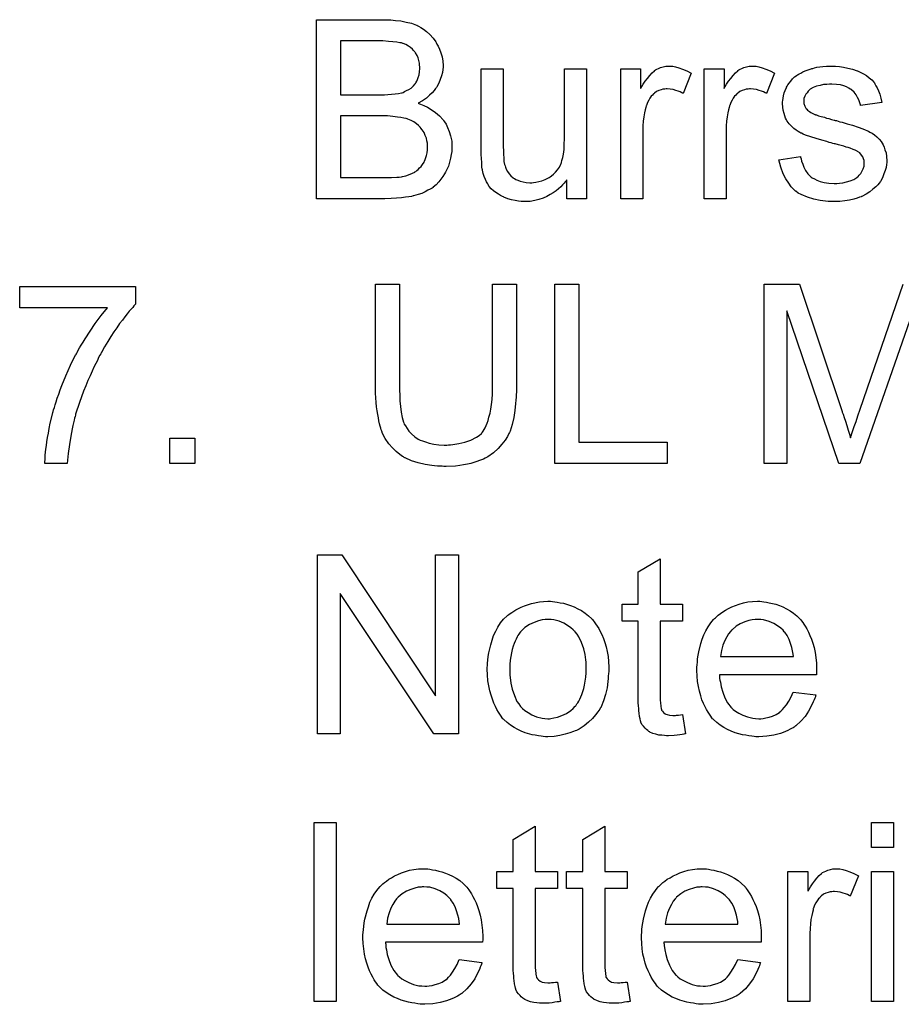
# Model space of a CAD drawing. Extents: x -1.3 to 9.2, y -4.6 to 3.5.
# Tile 81 of 215: x 4.4 to 4.794, y -2.298 to -1.858. Entities that reach past the tile are written whole.
import ezdxf

# ---------------------------------------------------------------- set-up
doc = ezdxf.new("R2010")
doc.units = 0
doc.layers.add('acc-ni-360-23-a_document', color=1, linetype='CONTINUOUS')

msp = doc.modelspace()

# ---------------------------------------------------------------- linework, layer by layer
at = {"layer": 'acc-ni-360-23-a_document', "color": 1}
for points in [[(4.564988, -1.857899), (4.565914, -1.857899), (4.567996, -1.85813), (4.57031, -1.858362), (4.57274, -1.858824), (4.57517, -1.859403), (4.577368, -1.860213), (4.577484, -1.860213), (4.5776, -1.860329), (4.578294, -1.860676), (4.579335, -1.861254), (4.580492, -1.862064), (4.58188, -1.863105), (4.583385, -1.864378), (4.584773, -1.865998), (4.586046, -1.867733), (4.586161, -1.867965), (4.586508, -1.868659), (4.587087, -1.869585), (4.587665, -1.870973), (4.588244, -1.872593), (4.588822, -1.874328), (4.589169, -1.876295), (4.589285, -1.878262), (4.589285, -1.878494), (4.589285, -1.879072), (4.589169, -1.880113), (4.588938, -1.881386), (4.588591, -1.88289), (4.588012, -1.88451), (4.587318, -1.88613), (4.586393, -1.887865), (4.586277, -1.888097), (4.58593, -1.888559), (4.585236, -1.889485), (4.58431, -1.890411), (4.583153, -1.891568), (4.581765, -1.89284), (4.580029, -1.893997), (4.578062, -1.895154), (4.578178, -1.895154), (4.578409, -1.89527), (4.578757, -1.895386), (4.579219, -1.895617), (4.580608, -1.89608), (4.582227, -1.89689), (4.583963, -1.897931), (4.58593, -1.899204), (4.587665, -1.900708), (4.589285, -1.902559), (4.589401, -1.902791), (4.589864, -1.903485), (4.590558, -1.904526), (4.591252, -1.905914), (4.591946, -1.907766), (4.592641, -1.909733), (4.593103, -1.912046), (4.593219, -1.914592), (4.593219, -1.914708), (4.593219, -1.914823), (4.593219, -1.915517), (4.593103, -1.916675), (4.592872, -1.918063), (4.592641, -1.919683), (4.592178, -1.921418), (4.591599, -1.923269), (4.590789, -1.925121), (4.590674, -1.925352), (4.590327, -1.92593), (4.589864, -1.92674), (4.589169, -1.927897), (4.588244, -1.929054), (4.587318, -1.930327), (4.586161, -1.9316), (4.584889, -1.932641), (4.584773, -1.932757), (4.58431, -1.933104), (4.5835, -1.933567), (4.582459, -1.93403), (4.581186, -1.934724), (4.579682, -1.935418), (4.578062, -1.935996), (4.576095, -1.936575), (4.575864, -1.936575), (4.57517, -1.936806), (4.574013, -1.936922), (4.572509, -1.937153), (4.570658, -1.937385), (4.568459, -1.937616), (4.566029, -1.937732), (4.563253, -1.937848), (4.532708, -1.937848), (4.532708, -1.857783), (4.564178, -1.857783), (4.564988, -1.857899)], [(4.562327, -1.867271), (4.543352, -1.867271), (4.543352, -1.891336), (4.563021, -1.891336), (4.564525, -1.89122), (4.566145, -1.891105), (4.567765, -1.890989), (4.569385, -1.890758), (4.570658, -1.890526), (4.570889, -1.890411), (4.571352, -1.890295), (4.572046, -1.889948), (4.572971, -1.889485), (4.573897, -1.889022), (4.574938, -1.888328), (4.57598, -1.887402), (4.57679, -1.886477), (4.576905, -1.886361), (4.577137, -1.886014), (4.577484, -1.88532), (4.577831, -1.88451), (4.578178, -1.883584), (4.578525, -1.882427), (4.578757, -1.881039), (4.578872, -1.879535), (4.578872, -1.879303), (4.578872, -1.878841), (4.578757, -1.878146), (4.578641, -1.877221), (4.578409, -1.876064), (4.578062, -1.874907), (4.5776, -1.87375), (4.576905, -1.872593), (4.57679, -1.872477), (4.576558, -1.87213), (4.576095, -1.871552), (4.575517, -1.870973), (4.574707, -1.870279), (4.573781, -1.869585), (4.572624, -1.86889), (4.571352, -1.868428), (4.571236, -1.868428), (4.570658, -1.868196), (4.569848, -1.868081), (4.568575, -1.867849), (4.566839, -1.867618), (4.564873, -1.867502), (4.562327, -1.867271)], [(4.691911, -1.878609), (4.693184, -1.878841), (4.694688, -1.879303), (4.696308, -1.879882), (4.698159, -1.880692), (4.700126, -1.881733), (4.696539, -1.890758), (4.696423, -1.890642), (4.695961, -1.89041), (4.695266, -1.890063), (4.694341, -1.889716), (4.6933, -1.889369), (4.692027, -1.889022), (4.690754, -1.888791), (4.689481, -1.888675), (4.688903, -1.888675), (4.688324, -1.888791), (4.687515, -1.888906), (4.686705, -1.889138), (4.685663, -1.889485), (4.684622, -1.889948), (4.683696, -1.890642), (4.683581, -1.890758), (4.683234, -1.890989), (4.682886, -1.891452), (4.682308, -1.89203), (4.68173, -1.89284), (4.681151, -1.893766), (4.680573, -1.894807), (4.68011, -1.89608), (4.679994, -1.896311), (4.679878, -1.897005), (4.679647, -1.898047), (4.6793, -1.899435), (4.678953, -1.901171), (4.678721, -1.903138), (4.678606, -1.90522), (4.67849, -1.907534), (4.67849, -1.937848), (4.668655, -1.937848), (4.668655, -1.879766), (4.677564, -1.879766), (4.677564, -1.888559), (4.67768, -1.888444), (4.678143, -1.887634), (4.678721, -1.886592), (4.679647, -1.88532), (4.680573, -1.884047), (4.681614, -1.882659), (4.682655, -1.881502), (4.683696, -1.880576), (4.683812, -1.88046), (4.684159, -1.880229), (4.684853, -1.879882), (4.685548, -1.879535), (4.686473, -1.879188), (4.68763, -1.878841), (4.688787, -1.878609), (4.69006, -1.878493), (4.69087, -1.878493), (4.691911, -1.878609)], [(4.729167, -1.878609), (4.730439, -1.878841), (4.731943, -1.879303), (4.733563, -1.879882), (4.735414, -1.880692), (4.737381, -1.881733), (4.733794, -1.890758), (4.733679, -1.890642), (4.733216, -1.89041), (4.732522, -1.890063), (4.731596, -1.889716), (4.730555, -1.889369), (4.729282, -1.889022), (4.72801, -1.888791), (4.726737, -1.888675), (4.726158, -1.888675), (4.72558, -1.888791), (4.72477, -1.888906), (4.72396, -1.889138), (4.722919, -1.889485), (4.721877, -1.889948), (4.720952, -1.890642), (4.720836, -1.890758), (4.720489, -1.890989), (4.720142, -1.891452), (4.719563, -1.89203), (4.718985, -1.89284), (4.718406, -1.893766), (4.717828, -1.894807), (4.717365, -1.89608), (4.717249, -1.896311), (4.717134, -1.897005), (4.716902, -1.898047), (4.716555, -1.899435), (4.716208, -1.901171), (4.715977, -1.903138), (4.715861, -1.90522), (4.715745, -1.907534), (4.715745, -1.937848), (4.705911, -1.937848), (4.705911, -1.879766), (4.71482, -1.879766), (4.71482, -1.888559), (4.714935, -1.888444), (4.715398, -1.887634), (4.715977, -1.886592), (4.716902, -1.88532), (4.717828, -1.884047), (4.718869, -1.882659), (4.71991, -1.881502), (4.720952, -1.880576), (4.721068, -1.88046), (4.721415, -1.880229), (4.722109, -1.879882), (4.722803, -1.879535), (4.723729, -1.879188), (4.724886, -1.878841), (4.726043, -1.878609), (4.727315, -1.878493), (4.728125, -1.878493), (4.729167, -1.878609)], [(4.764686, -1.878609), (4.766422, -1.878725), (4.768273, -1.878956), (4.77024, -1.879419), (4.772323, -1.879882), (4.774289, -1.880576), (4.774405, -1.880576), (4.774521, -1.880692), (4.775099, -1.880923), (4.776025, -1.881386), (4.777182, -1.881964), (4.778455, -1.882774), (4.779727, -1.8837), (4.780884, -1.884741), (4.781926, -1.885898), (4.782041, -1.886014), (4.782273, -1.886477), (4.782736, -1.887287), (4.783314, -1.888212), (4.783893, -1.889601), (4.784471, -1.891105), (4.784934, -1.89284), (4.785397, -1.894807), (4.775794, -1.89608), (4.775794, -1.895848), (4.775678, -1.895386), (4.775447, -1.894576), (4.775099, -1.893534), (4.774521, -1.892493), (4.773827, -1.891336), (4.773017, -1.890179), (4.77186, -1.889138), (4.771744, -1.889022), (4.771281, -1.888791), (4.770587, -1.888328), (4.769546, -1.887865), (4.768389, -1.887402), (4.766885, -1.886939), (4.765033, -1.886708), (4.763067, -1.886592), (4.76191, -1.886592), (4.760753, -1.886708), (4.759248, -1.886824), (4.757744, -1.887171), (4.756125, -1.887518), (4.75462, -1.888097), (4.753348, -1.888906), (4.753232, -1.889022), (4.752885, -1.889254), (4.752422, -1.889716), (4.751959, -1.89041), (4.751381, -1.891105), (4.750918, -1.89203), (4.750571, -1.893072), (4.750455, -1.894113), (4.750455, -1.894229), (4.750455, -1.89446), (4.750571, -1.894807), (4.750571, -1.89527), (4.750918, -1.896427), (4.751612, -1.897584), (4.751728, -1.8977), (4.751844, -1.897815), (4.752075, -1.898162), (4.752538, -1.898509), (4.753001, -1.898857), (4.753695, -1.899319), (4.754505, -1.899667), (4.75543, -1.900129), (4.755546, -1.900129), (4.755778, -1.900245), (4.75624, -1.900361), (4.75705, -1.900708), (4.758207, -1.901055), (4.759711, -1.901402), (4.760637, -1.901749), (4.761678, -1.90198), (4.762835, -1.902328), (4.764108, -1.902675), (4.764224, -1.902675), (4.764571, -1.90279), (4.765149, -1.902906), (4.765843, -1.903138), (4.766653, -1.903369), (4.767695, -1.9036), (4.769893, -1.904294), (4.772323, -1.904989), (4.774752, -1.905799), (4.776951, -1.906609), (4.777876, -1.906956), (4.778686, -1.907303), (4.778917, -1.907418), (4.77938, -1.90765), (4.780074, -1.907997), (4.781116, -1.908575), (4.782157, -1.90927), (4.783198, -1.910195), (4.78424, -1.911236), (4.785165, -1.912393), (4.785281, -1.912509), (4.785512, -1.912972), (4.785975, -1.913666), (4.786438, -1.914707), (4.786785, -1.91598), (4.787248, -1.917369), (4.787479, -1.918988), (4.787595, -1.92084), (4.787595, -1.921071), (4.787595, -1.921649), (4.787479, -1.922575), (4.787248, -1.923848), (4.786901, -1.925236), (4.786322, -1.92674), (4.785628, -1.928476), (4.784703, -1.930096), (4.784587, -1.930327), (4.784124, -1.93079), (4.783546, -1.9316), (4.78262, -1.932525), (4.781347, -1.933567), (4.779959, -1.934724), (4.778339, -1.935765), (4.776372, -1.936806), (4.776256, -1.936806), (4.776141, -1.936922), (4.775447, -1.937153), (4.774289, -1.9375), (4.772785, -1.937963), (4.770934, -1.938426), (4.768852, -1.938773), (4.766653, -1.939005), (4.764108, -1.93912), (4.763067, -1.93912), (4.762257, -1.939005), (4.761331, -1.939005), (4.760174, -1.938889), (4.759017, -1.938773), (4.757744, -1.938542), (4.754968, -1.937963), (4.752075, -1.937153), (4.749298, -1.935996), (4.748026, -1.935302), (4.746869, -1.934492), (4.746753, -1.934377), (4.746637, -1.934261), (4.745943, -1.933567), (4.744902, -1.932525), (4.743745, -1.930906), (4.742472, -1.928939), (4.741199, -1.926625), (4.740158, -1.923732), (4.739348, -1.920493), (4.749067, -1.918988), (4.749067, -1.919104), (4.749067, -1.91922), (4.749298, -1.919914), (4.74953, -1.921071), (4.749993, -1.922344), (4.750571, -1.923732), (4.751265, -1.925236), (4.752306, -1.92674), (4.753579, -1.928013), (4.753811, -1.928129), (4.754273, -1.928476), (4.755199, -1.928939), (4.756356, -1.929517), (4.75786, -1.930096), (4.759596, -1.930558), (4.761678, -1.930906), (4.764108, -1.931021), (4.765265, -1.931021), (4.766422, -1.930906), (4.767926, -1.930674), (4.769546, -1.930327), (4.771281, -1.929864), (4.772785, -1.929286), (4.774174, -1.92836), (4.774289, -1.928244), (4.774752, -1.927897), (4.775215, -1.927319), (4.775909, -1.926509), (4.776488, -1.925583), (4.777066, -1.924426), (4.777413, -1.923269), (4.777529, -1.921881), (4.777529, -1.921765), (4.777529, -1.921302), (4.777413, -1.920724), (4.777182, -1.919914), (4.776835, -1.919104), (4.776256, -1.918294), (4.775562, -1.917369), (4.774521, -1.916674), (4.774405, -1.916559), (4.774058, -1.916443), (4.77348, -1.916096), (4.772554, -1.915749), (4.771166, -1.915286), (4.770356, -1.914939), (4.76943, -1.914707), (4.768389, -1.91436), (4.767232, -1.914013), (4.765959, -1.913666), (4.764455, -1.913319), (4.764339, -1.913319), (4.763992, -1.913203), (4.763414, -1.913088), (4.76272, -1.912856), (4.761794, -1.912625), (4.760753, -1.912278), (4.758554, -1.911699), (4.756009, -1.910889), (4.753579, -1.910195), (4.751265, -1.909385), (4.750224, -1.908922), (4.749414, -1.908575), (4.749183, -1.90846), (4.74872, -1.908228), (4.748026, -1.907765), (4.7471, -1.907187), (4.746059, -1.906377), (4.745017, -1.905451), (4.743976, -1.90441), (4.743051, -1.903138), (4.742935, -1.903022), (4.742703, -1.902559), (4.742356, -1.901749), (4.742009, -1.900823), (4.741662, -1.899667), (4.741315, -1.898278), (4.741084, -1.89689), (4.740968, -1.89527), (4.740968, -1.895039), (4.740968, -1.894576), (4.741084, -1.893881), (4.741199, -1.89284), (4.741431, -1.891799), (4.741662, -1.890526), (4.742125, -1.889369), (4.742703, -1.888097), (4.742819, -1.887981), (4.743051, -1.887518), (4.743398, -1.886939), (4.743976, -1.88613), (4.74467, -1.88532), (4.74548, -1.884278), (4.746406, -1.883353), (4.747563, -1.882543), (4.747678, -1.882427), (4.748026, -1.882312), (4.748488, -1.881964), (4.749183, -1.881617), (4.750108, -1.881155), (4.75115, -1.880692), (4.752422, -1.880229), (4.753811, -1.879766), (4.754042, -1.87965), (4.754505, -1.879535), (4.755315, -1.879303), (4.756356, -1.879072), (4.757629, -1.878841), (4.759017, -1.878725), (4.760637, -1.878493), (4.763414, -1.878493), (4.764686, -1.878609)], [(4.653383, -1.937848), (4.64459, -1.937848), (4.64459, -1.929401), (4.644474, -1.929517), (4.644243, -1.929864), (4.643896, -1.930327), (4.643317, -1.930906), (4.642623, -1.9316), (4.641813, -1.932525), (4.640887, -1.933335), (4.63973, -1.934261), (4.638458, -1.935187), (4.637069, -1.935996), (4.635565, -1.936806), (4.633945, -1.937616), (4.632094, -1.938195), (4.630243, -1.938658), (4.62816, -1.939005), (4.626078, -1.93912), (4.625268, -1.93912), (4.624227, -1.939005), (4.622954, -1.938889), (4.62145, -1.938658), (4.61983, -1.93831), (4.61821, -1.937848), (4.616475, -1.937153), (4.616243, -1.937038), (4.61578, -1.936806), (4.614971, -1.936343), (4.614045, -1.935765), (4.612888, -1.935071), (4.611847, -1.934261), (4.610805, -1.933335), (4.60988, -1.932294), (4.609764, -1.932178), (4.609533, -1.931716), (4.609186, -1.931137), (4.608723, -1.930211), (4.608144, -1.92917), (4.607681, -1.927897), (4.607219, -1.926509), (4.606872, -1.925005), (4.606872, -1.924889), (4.606756, -1.924426), (4.60664, -1.923732), (4.60664, -1.922807), (4.606525, -1.921418), (4.606409, -1.919914), (4.606293, -1.917947), (4.606293, -1.915749), (4.606293, -1.879766), (4.616128, -1.879766), (4.616128, -1.912046), (4.616128, -1.912162), (4.616128, -1.912394), (4.616128, -1.912741), (4.616128, -1.913319), (4.616128, -1.914592), (4.616243, -1.916212), (4.616243, -1.917947), (4.616359, -1.919683), (4.616475, -1.921187), (4.616706, -1.922459), (4.616706, -1.922575), (4.616938, -1.923038), (4.617169, -1.923732), (4.617516, -1.924658), (4.618095, -1.925583), (4.618789, -1.926625), (4.619599, -1.92755), (4.62064, -1.928476), (4.620756, -1.928592), (4.621218, -1.928823), (4.621797, -1.92917), (4.622722, -1.929517), (4.623764, -1.92998), (4.625037, -1.930327), (4.626425, -1.930559), (4.628045, -1.930674), (4.628855, -1.930674), (4.629664, -1.930559), (4.630706, -1.930443), (4.631979, -1.930096), (4.633367, -1.929749), (4.634871, -1.92917), (4.636375, -1.928476), (4.636606, -1.92836), (4.637069, -1.928013), (4.637764, -1.92755), (4.638573, -1.926856), (4.639499, -1.92593), (4.640425, -1.924889), (4.641234, -1.923732), (4.641929, -1.922344), (4.642044, -1.922112), (4.64216, -1.92165), (4.642391, -1.920724), (4.642739, -1.919451), (4.643086, -1.917832), (4.643317, -1.915865), (4.643433, -1.913551), (4.643548, -1.910889), (4.643548, -1.879766), (4.653383, -1.879766), (4.653383, -1.937848)], [(4.56441, -1.900824), (4.543352, -1.900824), (4.543352, -1.92836), (4.566145, -1.92836), (4.568575, -1.928245), (4.569616, -1.928129), (4.570542, -1.928013), (4.570658, -1.928013), (4.57112, -1.927897), (4.571815, -1.927782), (4.572624, -1.92755), (4.574591, -1.926856), (4.576558, -1.92593), (4.576674, -1.925815), (4.577021, -1.925583), (4.577484, -1.925236), (4.578062, -1.924774), (4.578641, -1.924079), (4.579451, -1.923385), (4.580029, -1.922459), (4.580723, -1.921418), (4.580839, -1.921303), (4.580955, -1.920955), (4.581186, -1.920261), (4.581533, -1.919451), (4.58188, -1.918526), (4.582112, -1.917369), (4.582227, -1.91598), (4.582343, -1.914592), (4.582343, -1.914361), (4.582343, -1.913898), (4.582227, -1.912972), (4.581996, -1.911931), (4.581765, -1.910774), (4.581302, -1.909501), (4.580723, -1.908228), (4.579913, -1.906956), (4.579798, -1.90684), (4.579451, -1.906377), (4.578988, -1.905799), (4.578294, -1.905104), (4.577368, -1.904295), (4.576211, -1.903485), (4.574938, -1.902791), (4.573434, -1.902212), (4.573203, -1.902096), (4.57274, -1.901981), (4.571699, -1.901749), (4.570426, -1.901518), (4.568806, -1.901286), (4.566839, -1.901055), (4.56441, -1.900824)], [(4.622028, -2.022355), (4.622028, -2.022471), (4.622028, -2.022933), (4.622028, -2.023512), (4.622028, -2.024322), (4.621913, -2.025363), (4.621913, -2.02652), (4.621797, -2.027909), (4.621681, -2.029297), (4.621334, -2.032421), (4.620871, -2.03566), (4.620177, -2.038784), (4.619714, -2.040288), (4.619252, -2.041677), (4.619252, -2.041793), (4.619136, -2.042024), (4.618904, -2.042371), (4.618673, -2.042834), (4.617979, -2.044107), (4.616938, -2.045726), (4.615549, -2.047578), (4.613929, -2.049429), (4.611847, -2.051396), (4.609301, -2.053131), (4.609186, -2.053131), (4.608954, -2.053363), (4.608607, -2.053478), (4.608029, -2.053825), (4.607334, -2.054172), (4.606409, -2.054519), (4.605483, -2.054867), (4.604326, -2.055329), (4.603053, -2.055792), (4.601665, -2.056139), (4.600161, -2.056486), (4.598426, -2.056834), (4.59669, -2.057065), (4.594839, -2.057296), (4.590674, -2.057528), (4.589632, -2.057528), (4.588822, -2.057412), (4.587897, -2.057412), (4.58674, -2.057296), (4.585467, -2.057181), (4.584194, -2.057065), (4.581302, -2.056602), (4.578178, -2.055908), (4.57517, -2.054982), (4.572277, -2.05371), (4.572162, -2.05371), (4.57193, -2.053478), (4.571583, -2.053247), (4.57112, -2.053015), (4.569848, -2.05209), (4.568343, -2.050817), (4.566608, -2.049197), (4.564988, -2.047346), (4.563368, -2.045032), (4.562096, -2.042487), (4.562096, -2.042371), (4.56198, -2.04214), (4.561864, -2.041677), (4.561633, -2.041098), (4.561401, -2.040404), (4.56117, -2.039478), (4.560823, -2.038437), (4.560592, -2.037165), (4.56036, -2.035776), (4.560013, -2.034272), (4.559782, -2.032652), (4.55955, -2.030917), (4.559319, -2.02895), (4.559203, -2.026867), (4.559087, -2.024669), (4.559087, -2.022355), (4.559087, -1.976075), (4.569732, -1.976075), (4.569732, -2.022355), (4.569732, -2.022471), (4.569732, -2.022818), (4.569732, -2.023396), (4.569732, -2.02409), (4.569848, -2.0249), (4.569848, -2.025942), (4.569963, -2.02814), (4.570195, -2.030685), (4.570542, -2.033231), (4.571005, -2.03566), (4.571236, -2.036702), (4.571583, -2.037743), (4.571699, -2.037974), (4.57193, -2.038553), (4.572509, -2.039363), (4.573203, -2.04052), (4.574013, -2.041677), (4.57517, -2.042949), (4.576558, -2.044222), (4.578178, -2.045264), (4.578409, -2.045379), (4.578988, -2.045726), (4.580029, -2.046073), (4.581418, -2.046536), (4.583037, -2.047115), (4.58512, -2.047462), (4.587318, -2.047809), (4.589748, -2.047925), (4.590905, -2.047925), (4.591599, -2.047809), (4.592641, -2.047809), (4.593682, -2.047693), (4.596227, -2.04723), (4.599004, -2.046652), (4.601665, -2.045726), (4.604211, -2.044454), (4.605368, -2.043644), (4.606409, -2.042718), (4.606525, -2.042602), (4.60664, -2.042487), (4.606872, -2.04214), (4.607219, -2.041677), (4.607566, -2.040983), (4.608029, -2.040288), (4.608491, -2.039247), (4.608954, -2.038206), (4.609417, -2.036933), (4.609764, -2.035429), (4.610227, -2.033694), (4.610574, -2.031842), (4.610921, -2.02976), (4.611153, -2.027561), (4.611384, -2.025016), (4.611384, -2.022355), (4.611384, -1.976075), (4.622028, -1.976075), (4.622028, -2.022355)], [(4.649912, -2.046652), (4.689366, -2.046652), (4.689366, -2.056139), (4.639268, -2.056139), (4.639268, -1.976075), (4.649912, -1.976075), (4.649912, -2.046652)], [(4.798934, -1.989149), (4.775562, -2.056139), (4.766075, -2.056139), (4.742935, -1.987992), (4.742935, -2.056139), (4.732753, -2.056139), (4.732753, -1.976075), (4.748604, -1.976075), (4.767579, -2.032883), (4.767579, -2.032999), (4.767695, -2.033231), (4.76781, -2.033578), (4.768042, -2.034156), (4.768505, -2.035545), (4.769083, -2.03728), (4.769662, -2.039247), (4.770356, -2.041214), (4.770934, -2.043065), (4.771397, -2.044685), (4.771513, -2.044454), (4.771628, -2.043875), (4.771975, -2.042834), (4.772438, -2.041445), (4.773017, -2.039594), (4.773827, -2.037396), (4.774637, -2.03485), (4.775678, -2.031842), (4.794884, -1.976075)], [(4.451834, -1.984868), (4.451718, -1.984984), (4.451486, -1.985215), (4.451024, -1.985678), (4.450561, -1.986372), (4.449867, -1.987182), (4.448941, -1.988108), (4.448016, -1.989265), (4.446974, -1.990653), (4.445933, -1.992042), (4.44466, -1.993661), (4.443387, -1.995513), (4.442115, -1.997364), (4.440726, -1.999446), (4.439338, -2.001645), (4.43795, -2.004074), (4.436561, -2.006504), (4.436445, -2.00662), (4.436214, -2.007082), (4.435867, -2.007777), (4.435288, -2.008818), (4.43471, -2.010091), (4.434016, -2.011479), (4.433206, -2.013099), (4.432396, -2.01495), (4.43147, -2.017033), (4.430429, -2.019115), (4.429503, -2.021429), (4.428578, -2.023859), (4.426727, -2.028834), (4.424991, -2.034156), (4.424991, -2.034272), (4.424876, -2.034619), (4.42476, -2.035198), (4.424528, -2.035892), (4.424297, -2.036817), (4.424066, -2.037974), (4.423718, -2.039247), (4.423487, -2.040636), (4.42314, -2.042255), (4.422793, -2.043991), (4.422214, -2.047693), (4.421636, -2.051743), (4.421289, -2.056139), (4.411223, -2.056139), (4.411223, -2.056024), (4.411223, -2.055677), (4.411223, -2.055214), (4.411339, -2.054519), (4.411339, -2.053594), (4.411454, -2.052437), (4.41157, -2.051164), (4.411686, -2.049776), (4.411917, -2.048156), (4.412149, -2.046536), (4.412496, -2.044569), (4.412843, -2.042602), (4.41319, -2.04052), (4.413653, -2.038206), (4.41481, -2.033462), (4.41481, -2.033346), (4.414925, -2.032884), (4.415157, -2.032189), (4.415504, -2.031148), (4.415851, -2.029991), (4.416314, -2.028603), (4.416776, -2.026983), (4.417471, -2.025247), (4.418165, -2.023281), (4.418859, -2.021314), (4.420595, -2.016917), (4.422677, -2.012289), (4.424991, -2.007661), (4.425107, -2.007545), (4.425338, -2.007082), (4.425685, -2.006504), (4.426148, -2.005578), (4.426727, -2.004537), (4.427537, -2.003264), (4.428346, -2.001876), (4.429272, -2.000372), (4.43147, -1.997017), (4.433784, -1.993546), (4.436445, -1.989959), (4.439222, -1.986604), (4.4, -1.986604), (4.4, -1.977116), (4.451834, -1.977116), (4.451834, -1.984868)], [(4.478329, -2.056139), (4.467106, -2.056139), (4.467106, -2.044916), (4.478329, -2.044916), (4.478329, -2.056139)], [(4.596111, -2.177092), (4.58512, -2.177092), (4.543237, -2.114267), (4.543237, -2.177092), (4.533055, -2.177092), (4.533055, -2.097028), (4.543931, -2.097028), (4.58593, -2.159968), (4.58593, -2.097028), (4.596111, -2.097028), (4.596111, -2.177092)], [(4.686358, -2.119011), (4.696308, -2.119011), (4.696308, -2.126647), (4.686358, -2.126647), (4.686358, -2.160778), (4.686358, -2.16101), (4.686358, -2.161472), (4.686358, -2.162167), (4.686473, -2.162977), (4.686589, -2.164828), (4.686705, -2.165638), (4.68682, -2.166216), (4.686936, -2.166448), (4.687283, -2.16691), (4.687746, -2.167489), (4.688556, -2.168067), (4.688787, -2.168183), (4.689366, -2.168414), (4.690407, -2.168646), (4.691911, -2.168762), (4.693068, -2.168762), (4.693647, -2.168646), (4.694457, -2.168646), (4.695382, -2.16853), (4.696308, -2.168414), (4.69758, -2.177092), (4.697349, -2.177092), (4.696886, -2.177208), (4.696076, -2.177323), (4.695035, -2.177439), (4.693878, -2.177671), (4.692605, -2.177786), (4.69006, -2.177902), (4.689134, -2.177902), (4.688209, -2.177786), (4.687052, -2.177671), (4.685663, -2.177555), (4.684275, -2.177208), (4.683002, -2.176861), (4.68173, -2.176282), (4.681614, -2.176166), (4.681267, -2.175935), (4.680804, -2.175588), (4.68011, -2.17501), (4.679531, -2.174431), (4.678837, -2.173621), (4.678143, -2.172811), (4.67768, -2.17177), (4.67768, -2.171654), (4.677449, -2.171191), (4.677333, -2.170381), (4.677101, -2.169224), (4.67687, -2.16772), (4.676754, -2.166795), (4.676754, -2.165753), (4.676639, -2.164481), (4.676523, -2.163208), (4.676523, -2.16182), (4.676523, -2.1602), (4.676523, -2.126647), (4.669234, -2.126647), (4.669234, -2.119011), (4.676523, -2.119011), (4.676523, -2.104664), (4.686358, -2.098763), (4.686358, -2.119011)], [(4.638111, -2.117854), (4.639152, -2.117969), (4.640309, -2.118201), (4.641582, -2.118432), (4.643086, -2.118664), (4.64621, -2.119705), (4.647829, -2.120283), (4.649449, -2.121093), (4.651069, -2.121903), (4.652689, -2.12306), (4.654193, -2.124217), (4.655697, -2.125606), (4.655813, -2.125721), (4.656044, -2.125953), (4.656391, -2.126416), (4.656854, -2.126994), (4.657432, -2.127804), (4.658127, -2.128845), (4.658821, -2.130002), (4.659515, -2.131275), (4.660209, -2.132663), (4.660904, -2.134399), (4.661598, -2.136134), (4.662176, -2.138101), (4.662639, -2.140184), (4.662986, -2.142382), (4.663217, -2.144696), (4.663333, -2.147242), (4.663333, -2.147357), (4.663333, -2.147704), (4.663333, -2.148283), (4.663333, -2.149093), (4.663217, -2.150018), (4.663102, -2.151175), (4.663102, -2.152332), (4.66287, -2.153605), (4.662523, -2.156497), (4.661829, -2.15939), (4.661019, -2.162282), (4.659862, -2.164944), (4.659862, -2.165059), (4.659747, -2.165175), (4.659515, -2.165522), (4.659284, -2.165985), (4.658474, -2.167142), (4.657432, -2.16853), (4.656044, -2.17015), (4.654309, -2.17177), (4.652342, -2.17339), (4.650028, -2.174894), (4.649912, -2.174894), (4.649796, -2.17501), (4.649449, -2.175241), (4.648871, -2.175472), (4.648292, -2.175704), (4.647598, -2.175935), (4.645863, -2.176629), (4.643896, -2.177208), (4.641466, -2.177786), (4.638921, -2.178249), (4.636144, -2.178365), (4.634987, -2.178365), (4.634061, -2.178249), (4.63302, -2.178133), (4.631863, -2.177902), (4.630474, -2.177671), (4.629086, -2.177439), (4.625962, -2.176514), (4.624227, -2.175819), (4.622607, -2.175125), (4.620987, -2.1742), (4.619367, -2.173158), (4.617863, -2.172001), (4.616359, -2.170613), (4.616243, -2.170497), (4.616012, -2.170266), (4.615665, -2.169803), (4.615202, -2.169109), (4.614623, -2.168299), (4.614045, -2.167373), (4.613351, -2.166216), (4.612657, -2.164828), (4.611962, -2.163324), (4.611268, -2.161588), (4.61069, -2.159737), (4.610111, -2.15777), (4.609648, -2.155572), (4.609301, -2.153258), (4.60907, -2.150713), (4.608954, -2.148051), (4.608954, -2.14782), (4.608954, -2.147357), (4.60907, -2.146547), (4.60907, -2.14539), (4.609186, -2.144118), (4.609417, -2.142498), (4.609648, -2.140878), (4.610111, -2.139027), (4.610574, -2.137176), (4.611153, -2.135209), (4.611847, -2.133126), (4.612772, -2.131159), (4.613698, -2.129308), (4.614971, -2.127457), (4.616243, -2.125721), (4.617863, -2.124217), (4.617979, -2.124102), (4.61821, -2.123986), (4.618673, -2.123639), (4.619252, -2.123176), (4.619946, -2.122713), (4.620871, -2.122135), (4.621797, -2.121556), (4.622954, -2.120978), (4.624227, -2.120399), (4.625615, -2.119821), (4.628739, -2.118779), (4.632326, -2.117969), (4.634177, -2.117854), (4.636144, -2.117738), (4.637301, -2.117738), (4.638111, -2.117854)], [(4.731712, -2.117854), (4.732637, -2.117969), (4.733794, -2.118201), (4.735067, -2.118432), (4.736571, -2.118779), (4.73796, -2.119126), (4.739579, -2.119705), (4.741084, -2.120283), (4.742703, -2.121093), (4.744323, -2.122019), (4.745943, -2.12306), (4.747447, -2.124333), (4.748836, -2.125721), (4.748951, -2.125837), (4.749183, -2.126068), (4.74953, -2.126531), (4.749993, -2.127225), (4.750571, -2.128035), (4.75115, -2.128961), (4.751844, -2.130118), (4.752538, -2.131506), (4.753232, -2.13301), (4.753926, -2.13463), (4.754505, -2.136481), (4.755083, -2.138448), (4.755546, -2.140646), (4.755893, -2.142961), (4.756125, -2.14539), (4.75624, -2.148051), (4.75624, -2.148167), (4.75624, -2.14863), (4.75624, -2.14944), (4.756125, -2.150597), (4.712737, -2.150597), (4.712737, -2.150712), (4.712737, -2.151059), (4.712853, -2.151522), (4.712853, -2.152216), (4.712968, -2.153026), (4.7132, -2.153952), (4.713547, -2.156035), (4.714241, -2.158349), (4.715167, -2.160894), (4.71644, -2.163208), (4.718059, -2.165291), (4.718175, -2.165291), (4.718291, -2.165522), (4.718985, -2.166101), (4.720026, -2.16691), (4.721415, -2.16772), (4.723266, -2.168646), (4.725348, -2.169456), (4.727662, -2.170034), (4.728935, -2.17015), (4.730324, -2.170266), (4.731249, -2.170266), (4.73229, -2.17015), (4.733563, -2.169919), (4.734952, -2.169572), (4.736571, -2.169109), (4.738075, -2.168414), (4.739579, -2.167489), (4.739695, -2.167373), (4.740274, -2.16691), (4.740968, -2.166216), (4.741778, -2.165291), (4.742703, -2.164018), (4.743745, -2.162398), (4.744786, -2.160547), (4.745712, -2.158349), (4.755893, -2.159621), (4.755893, -2.159737), (4.755778, -2.159968), (4.755662, -2.160431), (4.75543, -2.161125), (4.755083, -2.16182), (4.754736, -2.162745), (4.753811, -2.164712), (4.752654, -2.16691), (4.751034, -2.169224), (4.749183, -2.171423), (4.746869, -2.173505), (4.746753, -2.173505), (4.746521, -2.173737), (4.746174, -2.173968), (4.745712, -2.174315), (4.745017, -2.174662), (4.744323, -2.175009), (4.743398, -2.175472), (4.742356, -2.175935), (4.741199, -2.176398), (4.740042, -2.176861), (4.73715, -2.177555), (4.73391, -2.178133), (4.730324, -2.178365), (4.729051, -2.178365), (4.728241, -2.178249), (4.7272, -2.178133), (4.725927, -2.177902), (4.724538, -2.177671), (4.723034, -2.177439), (4.719795, -2.176514), (4.718059, -2.175819), (4.71644, -2.175125), (4.714704, -2.1742), (4.713084, -2.173158), (4.71158, -2.172001), (4.710076, -2.170613), (4.70996, -2.170497), (4.709729, -2.170266), (4.709382, -2.169803), (4.708919, -2.169109), (4.708341, -2.168299), (4.707762, -2.167373), (4.707068, -2.166216), (4.706374, -2.164943), (4.705679, -2.163439), (4.704985, -2.16182), (4.704407, -2.159968), (4.703828, -2.158001), (4.703365, -2.155919), (4.703018, -2.153605), (4.702787, -2.151175), (4.702671, -2.14863), (4.702671, -2.148514), (4.702671, -2.147936), (4.702671, -2.147241), (4.702787, -2.1462), (4.702903, -2.144927), (4.703018, -2.143539), (4.70325, -2.141919), (4.703597, -2.140299), (4.704522, -2.136597), (4.705101, -2.134746), (4.705795, -2.132779), (4.706721, -2.130928), (4.707762, -2.129192), (4.708919, -2.127457), (4.710192, -2.125837), (4.710307, -2.125721), (4.710539, -2.12549), (4.711002, -2.125143), (4.71158, -2.124564), (4.712274, -2.123986), (4.7132, -2.123291), (4.714241, -2.122482), (4.715514, -2.121787), (4.716787, -2.120977), (4.718291, -2.120283), (4.71991, -2.119589), (4.721646, -2.119011), (4.723497, -2.118432), (4.725464, -2.118085), (4.727547, -2.117854), (4.729745, -2.117738), (4.730902, -2.117738), (4.731712, -2.117854)], [(4.636144, -2.125837), (4.635449, -2.125837), (4.634871, -2.125953), (4.633598, -2.126068), (4.631863, -2.126531), (4.629896, -2.127225), (4.627813, -2.128151), (4.625846, -2.129539), (4.624805, -2.130465), (4.62388, -2.131391), (4.62388, -2.131506), (4.623648, -2.131622), (4.623417, -2.131969), (4.62307, -2.132432), (4.622722, -2.13301), (4.622375, -2.133705), (4.621913, -2.13463), (4.62145, -2.135556), (4.620987, -2.136713), (4.620524, -2.13787), (4.620177, -2.139258), (4.61983, -2.140762), (4.619483, -2.142382), (4.619252, -2.144118), (4.619136, -2.146084), (4.61902, -2.148051), (4.61902, -2.148167), (4.61902, -2.148514), (4.61902, -2.149093), (4.619136, -2.149903), (4.619136, -2.150828), (4.619252, -2.151869), (4.619599, -2.154299), (4.620177, -2.157076), (4.621103, -2.159853), (4.62226, -2.162514), (4.62307, -2.163671), (4.62388, -2.164828), (4.623995, -2.164828), (4.624111, -2.165059), (4.624805, -2.165638), (4.625846, -2.166563), (4.627235, -2.167489), (4.62897, -2.16853), (4.631053, -2.169456), (4.633483, -2.170034), (4.634755, -2.17015), (4.636144, -2.170266), (4.636838, -2.170266), (4.637416, -2.17015), (4.638689, -2.169919), (4.640425, -2.169572), (4.642276, -2.168877), (4.644358, -2.167952), (4.646325, -2.166563), (4.647367, -2.165638), (4.648292, -2.164712), (4.648408, -2.164597), (4.648524, -2.164481), (4.648755, -2.164134), (4.649102, -2.163671), (4.649449, -2.163092), (4.649912, -2.162398), (4.650375, -2.161473), (4.650838, -2.160547), (4.6513, -2.15939), (4.651648, -2.158117), (4.65211, -2.156729), (4.652457, -2.155225), (4.652805, -2.153489), (4.653036, -2.151754), (4.653267, -2.149787), (4.653267, -2.147704), (4.653267, -2.147589), (4.653267, -2.147242), (4.653267, -2.146663), (4.653152, -2.145969), (4.653152, -2.145043), (4.653036, -2.144002), (4.652689, -2.141572), (4.65211, -2.139027), (4.651185, -2.13625), (4.649912, -2.133705), (4.649218, -2.132432), (4.648292, -2.131391), (4.648292, -2.131275), (4.648061, -2.131159), (4.647367, -2.130465), (4.646325, -2.129655), (4.644937, -2.128614), (4.643201, -2.127573), (4.641119, -2.126647), (4.638805, -2.126068), (4.637532, -2.125953), (4.636144, -2.125837)], [(4.729861, -2.125837), (4.729167, -2.125837), (4.728704, -2.125953), (4.727431, -2.126068), (4.725927, -2.126415), (4.724076, -2.126994), (4.722109, -2.127804), (4.720258, -2.128961), (4.718406, -2.130465), (4.718175, -2.130696), (4.717712, -2.131275), (4.716902, -2.132316), (4.716092, -2.133704), (4.715167, -2.135324), (4.714357, -2.137407), (4.713663, -2.139837), (4.713316, -2.142498), (4.745827, -2.142498), (4.745827, -2.142382), (4.745827, -2.142151), (4.745712, -2.141803), (4.745712, -2.141341), (4.74548, -2.139952), (4.745133, -2.138448), (4.744555, -2.136597), (4.743976, -2.134861), (4.743051, -2.133126), (4.742009, -2.131622), (4.742009, -2.131506), (4.741778, -2.13139), (4.741199, -2.130696), (4.740158, -2.129771), (4.73877, -2.128729), (4.737034, -2.127688), (4.734952, -2.126762), (4.732522, -2.126068), (4.731249, -2.125953), (4.729861, -2.125837)], [(4.541501, -2.296657), (4.531667, -2.296657), (4.531667, -2.216592), (4.541501, -2.216592), (4.541501, -2.296657)], [(4.630474, -2.238575), (4.640425, -2.238575), (4.640425, -2.246211), (4.630474, -2.246211), (4.630474, -2.280343), (4.630474, -2.280574), (4.630474, -2.281037), (4.630474, -2.281731), (4.63059, -2.282541), (4.630706, -2.284392), (4.630822, -2.285202), (4.630937, -2.285781), (4.631053, -2.286012), (4.6314, -2.286475), (4.631863, -2.287053), (4.632673, -2.287632), (4.632904, -2.287748), (4.633483, -2.287979), (4.634524, -2.28821), (4.636028, -2.288326), (4.637185, -2.288326), (4.637764, -2.28821), (4.638573, -2.28821), (4.639499, -2.288095), (4.640425, -2.287979), (4.641697, -2.296657), (4.641466, -2.296657), (4.641003, -2.296772), (4.640193, -2.296888), (4.639152, -2.297004), (4.637995, -2.297235), (4.636722, -2.297351), (4.634177, -2.297466), (4.633251, -2.297466), (4.632326, -2.297351), (4.631169, -2.297235), (4.62978, -2.297119), (4.628392, -2.296772), (4.627119, -2.296425), (4.625846, -2.295847), (4.625731, -2.295731), (4.625384, -2.295499), (4.624921, -2.295152), (4.624227, -2.294574), (4.623648, -2.293995), (4.622954, -2.293186), (4.62226, -2.292376), (4.621797, -2.291334), (4.621797, -2.291219), (4.621565, -2.290756), (4.62145, -2.289946), (4.621218, -2.288789), (4.620987, -2.287285), (4.620871, -2.286359), (4.620871, -2.285318), (4.620756, -2.284045), (4.62064, -2.282773), (4.62064, -2.281384), (4.62064, -2.279764), (4.62064, -2.246211), (4.613351, -2.246211), (4.613351, -2.238575), (4.62064, -2.238575), (4.62064, -2.224228), (4.630474, -2.218328), (4.630474, -2.238575)], [(4.661598, -2.238575), (4.671548, -2.238575), (4.671548, -2.246211), (4.661598, -2.246211), (4.661598, -2.280343), (4.661598, -2.280574), (4.661598, -2.281037), (4.661598, -2.281731), (4.661713, -2.282541), (4.661829, -2.284392), (4.661945, -2.285202), (4.66206, -2.285781), (4.662176, -2.286012), (4.662523, -2.286475), (4.662986, -2.287053), (4.663796, -2.287632), (4.664027, -2.287748), (4.664606, -2.287979), (4.665647, -2.28821), (4.667151, -2.288326), (4.668308, -2.288326), (4.668887, -2.28821), (4.669697, -2.28821), (4.670622, -2.288095), (4.671548, -2.287979), (4.672821, -2.296657), (4.672589, -2.296657), (4.672126, -2.296772), (4.671316, -2.296888), (4.670275, -2.297004), (4.669118, -2.297235), (4.667846, -2.297351), (4.6653, -2.297466), (4.664374, -2.297466), (4.663449, -2.297351), (4.662292, -2.297235), (4.660904, -2.297119), (4.659515, -2.296772), (4.658242, -2.296425), (4.65697, -2.295847), (4.656854, -2.295731), (4.656507, -2.295499), (4.656044, -2.295152), (4.65535, -2.294574), (4.654771, -2.293995), (4.654077, -2.293186), (4.653383, -2.292376), (4.65292, -2.291334), (4.65292, -2.291219), (4.652689, -2.290756), (4.652573, -2.289946), (4.652342, -2.288789), (4.65211, -2.287285), (4.651995, -2.286359), (4.651995, -2.285318), (4.651879, -2.284045), (4.651763, -2.282773), (4.651763, -2.281384), (4.651763, -2.279764), (4.651763, -2.246211), (4.644474, -2.246211), (4.644474, -2.238575), (4.651763, -2.238575), (4.651763, -2.224228), (4.661598, -2.218328), (4.661598, -2.238575)], [(4.790603, -2.227815), (4.780769, -2.227815), (4.780769, -2.216592), (4.790603, -2.216592), (4.790603, -2.227815)], [(4.582459, -2.237418), (4.583384, -2.237534), (4.584541, -2.237765), (4.585814, -2.237997), (4.587318, -2.238344), (4.588707, -2.238691), (4.590326, -2.239269), (4.591831, -2.239848), (4.59345, -2.240658), (4.59507, -2.241583), (4.59669, -2.242625), (4.598194, -2.243897), (4.599582, -2.245286), (4.599698, -2.245401), (4.59993, -2.245633), (4.600277, -2.246096), (4.600739, -2.24679), (4.601318, -2.2476), (4.601896, -2.248525), (4.602591, -2.249682), (4.603285, -2.251071), (4.603979, -2.252575), (4.604673, -2.254195), (4.605252, -2.256046), (4.60583, -2.258013), (4.606293, -2.260211), (4.60664, -2.262525), (4.606872, -2.264955), (4.606987, -2.267616), (4.606987, -2.267731), (4.606987, -2.268194), (4.606987, -2.269004), (4.606872, -2.270161), (4.563484, -2.270161), (4.563484, -2.270277), (4.563484, -2.270624), (4.5636, -2.271087), (4.5636, -2.271781), (4.563716, -2.272591), (4.563947, -2.273517), (4.564294, -2.275599), (4.564988, -2.277913), (4.565914, -2.280459), (4.567186, -2.282773), (4.568806, -2.284855), (4.568922, -2.284855), (4.569038, -2.285086), (4.569732, -2.285665), (4.570773, -2.286475), (4.572162, -2.287285), (4.574013, -2.28821), (4.576095, -2.28902), (4.578409, -2.289599), (4.579682, -2.289715), (4.58107, -2.28983), (4.581996, -2.28983), (4.583037, -2.289715), (4.58431, -2.289483), (4.585699, -2.289136), (4.587318, -2.288673), (4.588822, -2.287979), (4.590327, -2.287053), (4.590442, -2.286938), (4.591021, -2.286475), (4.591715, -2.285781), (4.592525, -2.284855), (4.59345, -2.283582), (4.594492, -2.281963), (4.595533, -2.280111), (4.596459, -2.277913), (4.60664, -2.279186), (4.60664, -2.279302), (4.606525, -2.279533), (4.606409, -2.279996), (4.606177, -2.28069), (4.60583, -2.281384), (4.605483, -2.28231), (4.604558, -2.284277), (4.603401, -2.286475), (4.601781, -2.288789), (4.59993, -2.290987), (4.597616, -2.29307), (4.5975, -2.29307), (4.597269, -2.293301), (4.596921, -2.293533), (4.596459, -2.29388), (4.595764, -2.294227), (4.59507, -2.294574), (4.594145, -2.295037), (4.593103, -2.295499), (4.591946, -2.295962), (4.590789, -2.296425), (4.587897, -2.297119), (4.584657, -2.297698), (4.58107, -2.297929), (4.579798, -2.297929), (4.578988, -2.297814), (4.577947, -2.297698), (4.576674, -2.297466), (4.575285, -2.297235), (4.573781, -2.297004), (4.570542, -2.296078), (4.568806, -2.295384), (4.567186, -2.29469), (4.565451, -2.293764), (4.563831, -2.292723), (4.562327, -2.291566), (4.560823, -2.290177), (4.560707, -2.290062), (4.560476, -2.28983), (4.560129, -2.289367), (4.559666, -2.288673), (4.559087, -2.287863), (4.558509, -2.286938), (4.557815, -2.285781), (4.557121, -2.284508), (4.556426, -2.283004), (4.555732, -2.281384), (4.555154, -2.279533), (4.554575, -2.277566), (4.554112, -2.275483), (4.553765, -2.273169), (4.553534, -2.27074), (4.553418, -2.268194), (4.553418, -2.268079), (4.553418, -2.2675), (4.553418, -2.266806), (4.553534, -2.265765), (4.55365, -2.264492), (4.553765, -2.263104), (4.553997, -2.261484), (4.554344, -2.259864), (4.555269, -2.256162), (4.555848, -2.25431), (4.556542, -2.252343), (4.557468, -2.250492), (4.558509, -2.248757), (4.559666, -2.247021), (4.560939, -2.245401), (4.561054, -2.245286), (4.561286, -2.245054), (4.561748, -2.244707), (4.562327, -2.244129), (4.563021, -2.24355), (4.563947, -2.242856), (4.564988, -2.242046), (4.566261, -2.241352), (4.567533, -2.240542), (4.569038, -2.239848), (4.570657, -2.239154), (4.572393, -2.238575), (4.574244, -2.237997), (4.576211, -2.237649), (4.578294, -2.237418), (4.580492, -2.237302), (4.581649, -2.237302), (4.582459, -2.237418)], [(4.706952, -2.237418), (4.707878, -2.237534), (4.709035, -2.237765), (4.710307, -2.237997), (4.711811, -2.238344), (4.7132, -2.238691), (4.71482, -2.239269), (4.716324, -2.239848), (4.717944, -2.240658), (4.719563, -2.241583), (4.721183, -2.242624), (4.722687, -2.243897), (4.724076, -2.245286), (4.724191, -2.245401), (4.724423, -2.245633), (4.72477, -2.246095), (4.725233, -2.24679), (4.725811, -2.2476), (4.72639, -2.248525), (4.727084, -2.249682), (4.727778, -2.251071), (4.728472, -2.252575), (4.729167, -2.254195), (4.729745, -2.256046), (4.730324, -2.258013), (4.730786, -2.260211), (4.731133, -2.262525), (4.731365, -2.264955), (4.73148, -2.267616), (4.73148, -2.267731), (4.73148, -2.268194), (4.73148, -2.269004), (4.731365, -2.270161), (4.687977, -2.270161), (4.687977, -2.270277), (4.687977, -2.270624), (4.688093, -2.271087), (4.688093, -2.271781), (4.688209, -2.272591), (4.68844, -2.273516), (4.688787, -2.275599), (4.689481, -2.277913), (4.690407, -2.280458), (4.69168, -2.282772), (4.6933, -2.284855), (4.693415, -2.284855), (4.693531, -2.285086), (4.694225, -2.285665), (4.695266, -2.286475), (4.696655, -2.287285), (4.698506, -2.28821), (4.700589, -2.28902), (4.702903, -2.289599), (4.704175, -2.289714), (4.705564, -2.28983), (4.706489, -2.28983), (4.707531, -2.289714), (4.708803, -2.289483), (4.710192, -2.289136), (4.711811, -2.288673), (4.713316, -2.287979), (4.71482, -2.287053), (4.714935, -2.286938), (4.715514, -2.286475), (4.716208, -2.285781), (4.717018, -2.284855), (4.717944, -2.283582), (4.718985, -2.281963), (4.720026, -2.280111), (4.720952, -2.277913), (4.731133, -2.279186), (4.731133, -2.279301), (4.731018, -2.279533), (4.730902, -2.279996), (4.730671, -2.28069), (4.730324, -2.281384), (4.729976, -2.28231), (4.729051, -2.284276), (4.727894, -2.286475), (4.726274, -2.288789), (4.724423, -2.290987), (4.722109, -2.29307), (4.721993, -2.29307), (4.721762, -2.293301), (4.721415, -2.293532), (4.720952, -2.29388), (4.720258, -2.294227), (4.719563, -2.294574), (4.718638, -2.295037), (4.717596, -2.295499), (4.71644, -2.295962), (4.715283, -2.296425), (4.71239, -2.297119), (4.70915, -2.297698), (4.705564, -2.297929), (4.704291, -2.297929), (4.703481, -2.297813), (4.70244, -2.297698), (4.701167, -2.297466), (4.699779, -2.297235), (4.698275, -2.297003), (4.695035, -2.296078), (4.6933, -2.295384), (4.69168, -2.294689), (4.689944, -2.293764), (4.688324, -2.292723), (4.68682, -2.291566), (4.685316, -2.290177), (4.6852, -2.290062), (4.684969, -2.28983), (4.684622, -2.289367), (4.684159, -2.288673), (4.683581, -2.287863), (4.683002, -2.286938), (4.682308, -2.285781), (4.681614, -2.284508), (4.68092, -2.283004), (4.680225, -2.281384), (4.679647, -2.279533), (4.679068, -2.277566), (4.678606, -2.275483), (4.678258, -2.273169), (4.678027, -2.27074), (4.677911, -2.268194), (4.677911, -2.268079), (4.677911, -2.2675), (4.677911, -2.266806), (4.678027, -2.265765), (4.678143, -2.264492), (4.678258, -2.263104), (4.67849, -2.261484), (4.678837, -2.259864), (4.679763, -2.256162), (4.680341, -2.25431), (4.681035, -2.252343), (4.681961, -2.250492), (4.683002, -2.248757), (4.684159, -2.247021), (4.685432, -2.245401), (4.685547, -2.245286), (4.685779, -2.245054), (4.686242, -2.244707), (4.68682, -2.244129), (4.687514, -2.24355), (4.68844, -2.242856), (4.689481, -2.242046), (4.690754, -2.241352), (4.692027, -2.240542), (4.693531, -2.239848), (4.695151, -2.239153), (4.696886, -2.238575), (4.698737, -2.237997), (4.700704, -2.237649), (4.702787, -2.237418), (4.704985, -2.237302), (4.706142, -2.237302), (4.706952, -2.237418)], [(4.766653, -2.237418), (4.767926, -2.237649), (4.76943, -2.238112), (4.77105, -2.238691), (4.772901, -2.239501), (4.774868, -2.240542), (4.771281, -2.249566), (4.771166, -2.249451), (4.770703, -2.249219), (4.770008, -2.248872), (4.769083, -2.248525), (4.768042, -2.248178), (4.766769, -2.247831), (4.765496, -2.2476), (4.764224, -2.247484), (4.763645, -2.247484), (4.763066, -2.2476), (4.762257, -2.247715), (4.761447, -2.247947), (4.760405, -2.248294), (4.759364, -2.248757), (4.758439, -2.249451), (4.758323, -2.249566), (4.757976, -2.249798), (4.757629, -2.250261), (4.75705, -2.250839), (4.756472, -2.251649), (4.755893, -2.252575), (4.755315, -2.253616), (4.754852, -2.254889), (4.754736, -2.25512), (4.75462, -2.255814), (4.754389, -2.256856), (4.754042, -2.258244), (4.753695, -2.259979), (4.753463, -2.261946), (4.753348, -2.264029), (4.753232, -2.266343), (4.753232, -2.296656), (4.743398, -2.296656), (4.743398, -2.238575), (4.752306, -2.238575), (4.752306, -2.247368), (4.752422, -2.247253), (4.752885, -2.246443), (4.753463, -2.245401), (4.754389, -2.244129), (4.755315, -2.242856), (4.756356, -2.241468), (4.757397, -2.240311), (4.758439, -2.239385), (4.758554, -2.239269), (4.758901, -2.239038), (4.759596, -2.238691), (4.76029, -2.238344), (4.761215, -2.237997), (4.762372, -2.237649), (4.763529, -2.237418), (4.764802, -2.237302), (4.765612, -2.237302), (4.766653, -2.237418)], [(4.790603, -2.296656), (4.780769, -2.296656), (4.780769, -2.238575), (4.790603, -2.238575), (4.790603, -2.296656)], [(4.580608, -2.245401), (4.579913, -2.245401), (4.579451, -2.245517), (4.578178, -2.245633), (4.576674, -2.24598), (4.574823, -2.246558), (4.572856, -2.247368), (4.571005, -2.248525), (4.569153, -2.250029), (4.568922, -2.250261), (4.568459, -2.250839), (4.567649, -2.251881), (4.566839, -2.253269), (4.565914, -2.254889), (4.565104, -2.256971), (4.56441, -2.259401), (4.564063, -2.262062), (4.596574, -2.262062), (4.596574, -2.261947), (4.596574, -2.261715), (4.596459, -2.261368), (4.596459, -2.260905), (4.596227, -2.259517), (4.59588, -2.258013), (4.595302, -2.256162), (4.594723, -2.254426), (4.593797, -2.252691), (4.592756, -2.251186), (4.592756, -2.251071), (4.592525, -2.250955), (4.591946, -2.250261), (4.590905, -2.249335), (4.589516, -2.248294), (4.587781, -2.247253), (4.585698, -2.246327), (4.583269, -2.245633), (4.581996, -2.245517), (4.580608, -2.245401)], [(4.705101, -2.245401), (4.704407, -2.245401), (4.703944, -2.245517), (4.702671, -2.245633), (4.701167, -2.24598), (4.699316, -2.246558), (4.697349, -2.247368), (4.695498, -2.248525), (4.693646, -2.250029), (4.693415, -2.250261), (4.692952, -2.250839), (4.692142, -2.251881), (4.691333, -2.253269), (4.690407, -2.254889), (4.689597, -2.256971), (4.688903, -2.259401), (4.688556, -2.262062), (4.721068, -2.262062), (4.721068, -2.261946), (4.721068, -2.261715), (4.720952, -2.261368), (4.720952, -2.260905), (4.72072, -2.259517), (4.720373, -2.258013), (4.719795, -2.256161), (4.719216, -2.254426), (4.718291, -2.25269), (4.717249, -2.251186), (4.717249, -2.251071), (4.717018, -2.250955), (4.716439, -2.250261), (4.715398, -2.249335), (4.71401, -2.248294), (4.712274, -2.247253), (4.710192, -2.246327), (4.707762, -2.245633), (4.706489, -2.245517), (4.705101, -2.245401)]]:
    msp.add_lwpolyline(points, dxfattribs=at)

doc.saveas('drawing.dxf')
